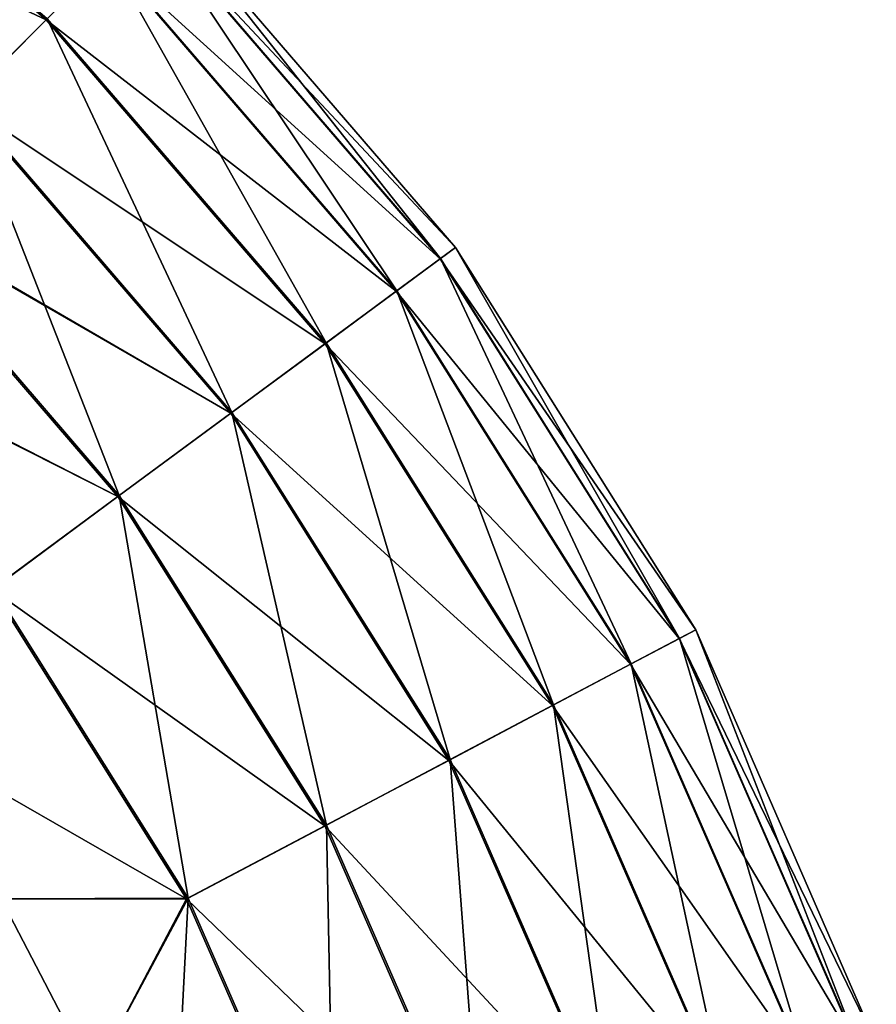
# Model space of a CAD drawing. Header units: metres. Extents: x -40 to 117, y -433 to 89.
# Tile 42 of 256: x 22 to 31, y -389 to -378. Entities that reach past the tile are written whole.
import ezdxf

# ---------------------------------------------------------------- set-up
doc = ezdxf.new("R2010")
doc.units = ezdxf.units.M
doc.layers.add('solid_506114_24501146', color=7, linetype='CONTINUOUS')
doc.layers.add('solid_506114_24501146_02', color=7, linetype='CONTINUOUS')

msp = doc.modelspace()

# ---------------------------------------------------------------- linework, layer by layer
at = {"layer": 'solid_506114_24501146'}
msp.add_3dface([(21.427662, -387.8638, 277.700012), (22.426193, -389.779633, 277.700012), (-12.386187, -421.677673, 277.700012)], dxfattribs=at)
at = {"layer": 'solid_506114_24501146_02'}
for points in [[(17.650635, -376.334229, 279.434174), (18.405199, -375.311829, 280.699463), (21.916468, -378.333527, 280.699463)], [(18.405199, -375.311829, 280.699463), (22.593128, -377.65686, 282.216003), (21.916468, -378.333527, 280.699463)], [(18.413181, -375.301025, 290.683716), (21.029869, -379.220123, 291.952423), (21.925974, -378.324036, 290.683716)], [(17.650635, -376.334229, 279.434174), (21.916468, -378.333527, 280.699463), (21.01795, -379.232056, 279.434174)], [(23.013933, -377.236053, 283.907593), (23.157742, -377.092255, 285.68924), (26.350571, -380.802399, 285.68924)], [(23.157742, -377.092255, 285.68924), (23.017326, -377.232666, 287.471405), (26.190796, -380.920319, 287.471405)], [(26.350571, -380.802399, 285.68924), (23.157742, -377.092255, 285.68924), (26.190796, -380.920319, 287.471405)], [(22.593128, -377.65686, 282.216003), (23.013933, -377.236053, 283.907593), (26.186935, -380.923157, 283.907593)], [(23.017326, -377.232666, 287.471405), (22.599743, -377.650269, 289.164612), (25.715639, -381.270996, 289.164612)], [(26.186935, -380.923157, 283.907593), (23.013933, -377.236053, 283.907593), (26.350571, -380.802399, 285.68924)], [(26.190796, -380.920319, 287.471405), (23.017326, -377.232666, 287.471405), (25.715639, -381.270996, 289.164612)], [(21.916468, -378.333527, 280.699463), (22.593128, -377.65686, 282.216003), (25.708113, -381.27655, 282.216003)], [(22.599743, -377.650269, 289.164612), (21.925974, -378.324036, 290.683716), (24.948975, -381.836823, 290.683716)], [(25.708113, -381.27655, 282.216003), (22.593128, -377.65686, 282.216003), (26.186935, -380.923157, 283.907593)], [(25.715639, -381.270996, 289.164612), (22.599743, -377.650269, 289.164612), (24.948975, -381.836823, 290.683716)], [(21.01795, -379.232056, 279.434174), (21.916468, -378.333527, 280.699463), (24.938158, -381.844788, 280.699463)], [(21.925974, -378.324036, 290.683716), (21.029869, -379.220123, 291.952423), (23.929321, -382.589355, 291.952423)], [(24.938158, -381.844788, 280.699463), (21.916468, -378.333527, 280.699463), (25.708113, -381.27655, 282.216003)], [(24.948975, -381.836823, 290.683716), (21.925974, -378.324036, 290.683716), (23.929321, -382.589355, 291.952423)], [(19.955311, -380.294678, 278.492249), (21.01795, -379.232056, 279.434174), (23.91576, -382.599365, 279.434174)], [(21.029869, -379.220123, 291.952423), (19.956453, -380.293549, 292.906982), (22.707912, -383.490784, 292.906982)], [(23.91576, -382.599365, 279.434174), (21.01795, -379.232056, 279.434174), (24.938158, -381.844788, 280.699463)], [(23.929321, -382.589355, 291.952423), (21.029869, -379.220123, 291.952423), (22.707912, -383.490784, 292.906982)], [(18.759661, -381.490326, 277.900574), (19.942722, -380.307281, 278.483704), (22.692287, -383.502319, 278.483704)], [(19.942722, -380.307281, 278.483704), (19.955311, -380.294678, 278.492249), (23.91576, -382.599365, 279.434174)], [(22.692287, -383.502319, 278.483704), (19.942722, -380.307281, 278.483704), (23.91576, -382.599365, 279.434174)], [(22.707912, -383.490784, 292.906982), (19.956453, -380.293549, 292.906982), (21.346113, -384.49585, 293.49942)], [(26.186935, -380.923157, 283.907593), (26.350571, -380.802399, 285.68924), (28.954773, -384.94696, 285.68924)], [(26.350571, -380.802399, 285.68924), (26.190796, -380.920319, 287.471405), (28.779207, -385.039734, 287.471405)], [(28.954773, -384.94696, 285.68924), (26.350571, -380.802399, 285.68924), (28.779207, -385.039734, 287.471405)], [(26.190796, -380.920319, 287.471405), (25.715639, -381.270996, 289.164612), (28.257092, -385.315704, 289.164612)], [(28.779207, -385.039734, 287.471405), (26.190796, -380.920319, 287.471405), (28.257092, -385.315704, 289.164612)], [(25.708113, -381.27655, 282.216003), (26.186935, -380.923157, 283.907593), (28.774965, -385.041992, 283.907593)], [(28.774965, -385.041992, 283.907593), (26.186935, -380.923157, 283.907593), (28.954773, -384.94696, 285.68924)], [(24.938158, -381.844788, 280.699463), (25.708113, -381.27655, 282.216003), (28.248819, -385.320068, 282.216003)], [(25.715639, -381.270996, 289.164612), (24.948975, -381.836823, 290.683716), (27.414658, -385.760925, 290.683716)], [(28.248819, -385.320068, 282.216003), (25.708113, -381.27655, 282.216003), (28.774965, -385.041992, 283.907593)], [(28.257092, -385.315704, 289.164612), (25.715639, -381.270996, 289.164612), (27.414658, -385.760925, 290.683716)], [(18.744806, -381.505188, 277.895813), (18.759661, -381.490326, 277.900574), (22.692287, -383.502319, 278.483704)], [(21.32921, -384.508331, 277.895813), (18.744806, -381.505188, 277.895813), (22.692287, -383.502319, 278.483704)], [(23.91576, -382.599365, 279.434174), (24.938158, -381.844788, 280.699463), (27.402773, -385.767212, 280.699463)], [(24.948975, -381.836823, 290.683716), (23.929321, -382.589355, 291.952423), (26.294233, -386.353088, 291.952423)], [(27.402773, -385.767212, 280.699463), (24.938158, -381.844788, 280.699463), (28.248819, -385.320068, 282.216003)], [(27.414658, -385.760925, 290.683716), (24.948975, -381.836823, 290.683716), (26.294233, -386.353088, 291.952423)], [(22.692287, -383.502319, 278.483704), (23.91576, -382.599365, 279.434174), (26.279331, -386.360962, 279.434174)], [(23.929321, -382.589355, 291.952423), (22.707912, -383.490784, 292.906982), (24.952112, -387.062408, 292.906982)], [(26.279331, -386.360962, 279.434174), (23.91576, -382.599365, 279.434174), (27.402773, -385.767212, 280.699463)], [(26.294233, -386.353088, 291.952423), (23.929321, -382.589355, 291.952423), (24.952112, -387.062408, 292.906982)], [(21.32921, -384.508331, 277.895813), (22.692287, -383.502319, 278.483704), (24.934942, -387.071503, 278.483704)], [(22.707912, -383.490784, 292.906982), (21.346113, -384.49585, 293.49942), (23.455729, -387.853271, 293.49942)], [(24.934942, -387.071503, 278.483704), (22.692287, -383.502319, 278.483704), (26.279331, -386.360962, 279.434174)], [(24.952112, -387.062408, 292.906982), (22.707912, -383.490784, 292.906982), (23.455729, -387.853271, 293.49942)], [(23.437155, -387.863098, 277.895813), (20.265413, -386.041718, 277.700012), (21.32921, -384.508331, 277.895813)], [(23.437155, -387.863098, 277.895813), (21.32921, -384.508331, 277.895813), (24.934942, -387.071503, 278.483704)], [(23.455729, -387.853271, 293.49942), (21.346113, -384.49585, 293.49942), (21.427662, -387.8638, 293.700012)], [(28.774965, -385.041992, 283.907593), (28.954773, -384.94696, 285.68924), (30.912172, -389.43335, 285.68924)], [(28.954773, -384.94696, 285.68924), (28.779207, -385.039734, 287.471405), (30.724739, -389.498962, 287.471405)], [(30.912172, -389.43335, 285.68924), (28.954773, -384.94696, 285.68924), (30.724739, -389.498962, 287.471405)], [(28.248819, -385.320068, 282.216003), (28.774965, -385.041992, 283.907593), (30.720209, -389.500519, 283.907593)], [(28.779207, -385.039734, 287.471405), (28.257092, -385.315704, 289.164612), (30.167326, -389.694, 289.164612)], [(30.720209, -389.500519, 283.907593), (28.774965, -385.041992, 283.907593), (30.912172, -389.43335, 285.68924)], [(30.724739, -389.498962, 287.471405), (28.779207, -385.039734, 287.471405), (30.167326, -389.694, 289.164612)], [(27.402773, -385.767212, 280.699463), (28.248819, -385.320068, 282.216003), (30.158495, -389.697083, 282.216003)], [(28.257092, -385.315704, 289.164612), (27.414658, -385.760925, 290.683716), (29.267942, -390.008698, 290.683716)], [(30.158495, -389.697083, 282.216003), (28.248819, -385.320068, 282.216003), (30.720209, -389.500519, 283.907593)], [(30.167326, -389.694, 289.164612), (28.257092, -385.315704, 289.164612), (29.267942, -390.008698, 290.683716)], [(26.279331, -386.360962, 279.434174), (27.402773, -385.767212, 280.699463), (29.255253, -390.013153, 280.699463)], [(27.414658, -385.760925, 290.683716), (26.294233, -386.353088, 291.952423), (28.071775, -390.427246, 291.952423)], [(29.255253, -390.013153, 280.699463), (27.402773, -385.767212, 280.699463), (30.158495, -389.697083, 282.216003)], [(29.267942, -390.008698, 290.683716), (27.414658, -385.760925, 290.683716), (28.071775, -390.427246, 291.952423)], [(23.437155, -387.863098, 277.895813), (21.427662, -387.8638, 277.700012), (20.265413, -386.041718, 277.700012)], [(24.934942, -387.071503, 278.483704), (26.279331, -386.360962, 279.434174), (28.055866, -390.432831, 279.434174)], [(26.294233, -386.353088, 291.952423), (24.952112, -387.062408, 292.906982), (26.638924, -390.92865, 292.906982)], [(28.055866, -390.432831, 279.434174), (26.279331, -386.360962, 279.434174), (29.255253, -390.013153, 280.699463)], [(28.071775, -390.427246, 291.952423), (26.294233, -386.353088, 291.952423), (26.638924, -390.92865, 292.906982)], [(23.437155, -387.863098, 277.895813), (24.934942, -387.071503, 278.483704), (26.620594, -390.935059, 278.483704)], [(24.952112, -387.062408, 292.906982), (23.455729, -387.853271, 293.49942), (25.041384, -391.48764, 293.49942)], [(26.620594, -390.935059, 278.483704), (24.934942, -387.071503, 278.483704), (28.055866, -390.432831, 279.434174)], [(26.638924, -390.92865, 292.906982), (24.952112, -387.062408, 292.906982), (25.041384, -391.48764, 293.49942)], [(23.455729, -387.853271, 293.49942), (21.427662, -387.8638, 293.700012), (22.426193, -389.779633, 293.700012)], [(23.455729, -387.853271, 293.49942), (22.426193, -389.779633, 293.700012), (23.253399, -391.774048, 293.700012)], [(25.041384, -391.48764, 293.49942), (23.455729, -387.853271, 293.49942), (23.253399, -391.774048, 293.700012)], [(22.426193, -389.779633, 293.700012), (21.427662, -387.8638, 293.700012), (8.85, -418.185364, 293.700012)], [(23.437155, -387.863098, 277.895813), (22.426193, -389.779633, 277.700012), (21.427662, -387.8638, 277.700012)], [(25.021553, -391.494568, 277.895813), (22.426193, -389.779633, 277.700012), (23.437155, -387.863098, 277.895813)], [(25.021553, -391.494568, 277.895813), (23.437155, -387.863098, 277.895813), (26.620594, -390.935059, 278.483704)]]:
    msp.add_3dface(points, dxfattribs=at)

doc.saveas('drawing.dxf')
